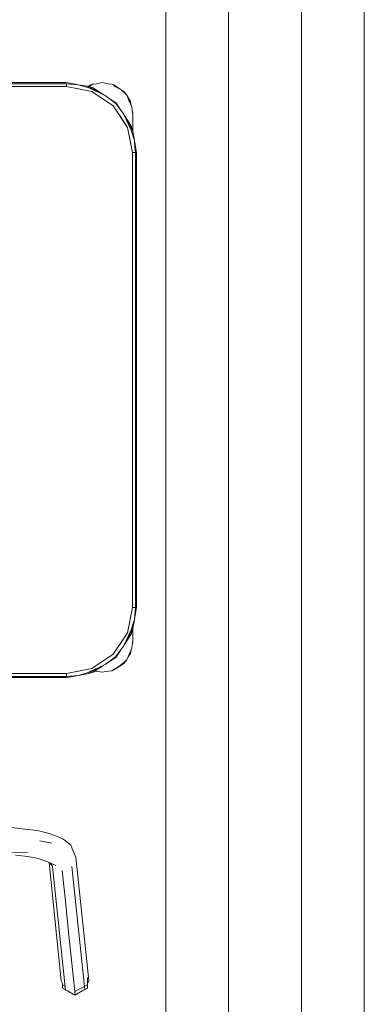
# Model space of a CAD drawing. Header units: millimetres. Extents: x -261 to 187, y -214 to 106.
# Tile 100 of 256: x -217.939 to -217.679, y -155.481 to -154.736. Entities that reach past the tile are written whole.
import ezdxf

# ---------------------------------------------------------------- set-up
doc = ezdxf.new("R2010")
doc.units = ezdxf.units.MM
doc.header["$LTSCALE"] = 0.005
doc.header["$MEASUREMENT"] = 0
for name, color, linetype, lineweight in [('IFC-Elemento de mobília-Contorno', 9, 'Continuous', 5), ('IFC-Janela-Contorno', 9, 'Continuous', 5), ('IFC-Parede padrão-Contorno', 9, 'Continuous', 5), ('IFC-Viga-Contorno', 9, 'Continuous', 5)]:
    doc.layers.add(name, color=color, linetype=linetype, lineweight=lineweight)

msp = doc.modelspace()

# ---------------------------------------------------------------- linework, layer by layer
at = {"layer": 'IFC-Elemento de mobília-Contorno', "lineweight": 5}
for p, q in [((-218.39801, -154.78665), (-217.90405, -154.78665)), ((-218.15098, -154.78365), (-217.90405, -154.78365)), ((-218.15098, -154.78453), (-217.90405, -154.78453)), ((-217.90405, -154.78365), (-217.89487, -154.78528)), ((-217.90405, -154.78453), (-217.89487, -154.78528)), ((-217.90405, -154.78665), (-217.90405, -154.78453)), ((-217.90405, -154.78665), (-217.90405, -154.78559)), ((-217.90405, -154.78665), (-217.89235, -154.78898)), ((-217.90405, -154.78665), (-217.88491, -154.79046)), ((-217.89487, -154.78528), (-217.88714, -154.78772)), ((-217.89487, -154.78528), (-217.88815, -154.78641)), ((-217.89235, -154.78898), (-217.88491, -154.79046)), ((-217.88815, -154.78641), (-217.87475, -154.79355)), ((-217.88815, -154.78641), (-217.88377, -154.78769)), ((-217.88815, -154.78641), (-217.8873, -154.78687)), ((-217.8875, -154.7866), (-217.88572, -154.78541)), ((-217.88714, -154.78772), (-217.87475, -154.79355)), ((-217.88703, -154.78674), (-217.88627, -154.78634)), ((-217.88627, -154.78634), (-217.88403, -154.78479)), ((-217.88572, -154.78541), (-217.88403, -154.78479)), ((-217.88403, -154.78479), (-217.88132, -154.78453)), ((-217.88377, -154.78769), (-217.87597, -154.7929)), ((-217.88132, -154.78453), (-217.87692, -154.78366)), ((-217.87692, -154.78366), (-217.87252, -154.78453)), ((-217.87252, -154.78453), (-217.86982, -154.78479)), ((-217.86982, -154.78479), (-217.86812, -154.78541)), ((-217.86848, -154.78622), (-217.86291, -154.78903)), ((-217.86812, -154.78541), (-217.86439, -154.7879)), ((-217.86439, -154.7879), (-217.86066, -154.7904)), ((-217.86291, -154.78903), (-217.85832, -154.79314)), ((-217.88491, -154.79046), (-217.86869, -154.8013)), ((-217.87475, -154.79355), (-217.86671, -154.79961)), ((-217.87475, -154.79355), (-217.87272, -154.79507)), ((-217.87281, -154.79501), (-217.86657, -154.79918)), ((-217.86066, -154.7904), (-217.85832, -154.79314)), ((-217.85832, -154.79314), (-217.85568, -154.79786)), ((-217.85832, -154.79314), (-217.85678, -154.79713)), ((-217.85678, -154.79713), (-217.85462, -154.80197)), ((-217.86869, -154.8013), (-217.85786, -154.81752)), ((-217.86869, -154.8013), (-217.86328, -154.80941)), ((-217.86671, -154.79961), (-217.86095, -154.80735)), ((-217.86657, -154.79918), (-217.86258, -154.80515)), ((-217.85568, -154.79786), (-217.85505, -154.801)), ((-217.85462, -154.80197), (-217.85415, -154.80598)), ((-217.86328, -154.80941), (-217.85786, -154.81752)), ((-217.86095, -154.80735), (-217.85512, -154.81975)), ((-217.86095, -154.80735), (-217.85446, -154.81953)), ((-217.86028, -154.80859), (-217.85509, -154.81637)), ((-217.85427, -154.80493), (-217.85393, -154.80666)), ((-217.85415, -154.80598), (-217.85393, -154.80666)), ((-217.85415, -154.80598), (-217.85393, -154.80666)), ((-217.85415, -154.80598), (-217.85393, -154.80786)), ((-217.85393, -154.81164), (-217.85393, -154.80666)), ((-217.85393, -154.82034), (-217.85393, -154.80666)), ((-217.85393, -154.80906), (-217.85393, -154.80786)), ((-217.85393, -154.81035), (-217.85393, -154.80906)), ((-217.85393, -154.81164), (-217.85393, -154.81035)), ((-217.85393, -154.82034), (-217.85393, -154.81164)), ((-217.85786, -154.81752), (-217.85638, -154.82496)), ((-217.85786, -154.81752), (-217.85405, -154.83665)), ((-217.85512, -154.81975), (-217.85268, -154.82747)), ((-217.85509, -154.81637), (-217.8538, -154.82076)), ((-217.85446, -154.81953), (-217.85393, -154.82053)), ((-217.85393, -154.81786), (-217.85393, -154.81475)), ((-217.85393, -154.82034), (-217.85393, -154.81786)), ((-217.85638, -154.82496), (-217.85405, -154.83665)), ((-217.85393, -154.82053), (-217.8538, -154.82076)), ((-217.8538, -154.82076), (-217.85268, -154.82747)), ((-217.85268, -154.82747), (-217.85254, -154.82917)), ((-217.85268, -154.82747), (-217.85105, -154.83665)), ((-217.85254, -154.82918), (-217.85193, -154.83665)), ((-217.85405, -154.83665), (-217.85299, -154.83665)), ((-217.85405, -155.18062), (-217.85405, -154.83665)), ((-217.85405, -154.83665), (-217.85193, -154.83665)), ((-217.85193, -155.18062), (-217.85193, -154.83665)), ((-217.85105, -155.18062), (-217.85105, -154.83665)), ((-217.85786, -155.19975), (-217.85405, -155.18062)), ((-217.85638, -155.19231), (-217.85405, -155.18062)), ((-217.85405, -155.18062), (-217.85193, -155.18062)), ((-217.85405, -155.18062), (-217.85299, -155.18062)), ((-217.85268, -155.1898), (-217.85193, -155.18062)), ((-217.85268, -155.1898), (-217.85105, -155.18062)), ((-217.85512, -155.19753), (-217.85268, -155.1898)), ((-217.8538, -155.19652), (-217.85268, -155.1898)), ((-217.86095, -155.20992), (-217.8538, -155.19652)), ((-217.86095, -155.20992), (-217.85512, -155.19753)), ((-217.85786, -155.19975), (-217.85638, -155.19231)), ((-217.85509, -155.2009), (-217.8538, -155.19652)), ((-217.85445, -155.19771), (-217.8538, -155.19652)), ((-217.85393, -155.20165), (-217.85393, -155.19694)), ((-217.85393, -155.19864), (-217.85393, -155.19694)), ((-217.85393, -155.20662), (-217.85393, -155.19694)), ((-217.86869, -155.21597), (-217.85786, -155.19975)), ((-217.86328, -155.20786), (-217.85786, -155.19975)), ((-217.86028, -155.20868), (-217.85509, -155.2009)), ((-217.85455, -155.21132), (-217.85393, -155.20542)), ((-217.85419, -155.20797), (-217.85393, -155.20662)), ((-217.85411, -155.2072), (-217.85393, -155.20662)), ((-217.85411, -155.2072), (-217.85393, -155.20662)), ((-217.85393, -155.20293), (-217.85393, -155.20165)), ((-217.85393, -155.20662), (-217.85393, -155.20165)), ((-217.85393, -155.20422), (-217.85393, -155.20293)), ((-217.85393, -155.20542), (-217.85393, -155.20422)), ((-217.86869, -155.21597), (-217.86328, -155.20786)), ((-217.867, -155.21796), (-217.86095, -155.20992)), ((-217.86657, -155.2181), (-217.86243, -155.21189)), ((-217.86248, -155.21196), (-217.86095, -155.20992)), ((-217.85678, -155.21664), (-217.85455, -155.21132)), ((-217.85568, -155.21543), (-217.85514, -155.21274)), ((-217.88491, -155.22681), (-217.86869, -155.21597)), ((-217.87475, -155.22372), (-217.867, -155.21796)), ((-217.87256, -155.2221), (-217.86657, -155.2181)), ((-217.86066, -155.2222), (-217.85832, -155.22014)), ((-217.86066, -155.22289), (-217.85832, -155.22014)), ((-217.85832, -155.22014), (-217.85678, -155.21664)), ((-217.85734, -155.21792), (-217.85568, -155.21543)), ((-217.90405, -155.23062), (-217.88491, -155.22681)), ((-217.90405, -155.23062), (-217.89235, -155.22829)), ((-217.89235, -155.22829), (-217.88491, -155.22681)), ((-217.88815, -155.23086), (-217.87475, -155.22372)), ((-217.88714, -155.22955), (-217.87475, -155.22372)), ((-217.88377, -155.22959), (-217.87597, -155.22437)), ((-217.88237, -155.22865), (-217.88132, -155.22875)), ((-217.88132, -155.22875), (-217.87692, -155.22962)), ((-217.87692, -155.22962), (-217.87252, -155.22875)), ((-217.87252, -155.22875), (-217.86982, -155.2285)), ((-217.86982, -155.2285), (-217.86446, -155.22519)), ((-217.86982, -155.2285), (-217.86812, -155.22787)), ((-217.86812, -155.22787), (-217.86439, -155.22538)), ((-217.86446, -155.22519), (-217.86066, -155.2222)), ((-217.86439, -155.22538), (-217.86066, -155.22289)), ((-218.39801, -155.23062), (-217.90405, -155.23062)), ((-218.39801, -155.23274), (-217.90405, -155.23274)), ((-218.39801, -155.23362), (-217.90405, -155.23362)), ((-217.90405, -155.23168), (-217.90405, -155.23062)), ((-217.90405, -155.23274), (-217.90405, -155.23062)), ((-217.90405, -155.23274), (-217.89487, -155.23199)), ((-217.90405, -155.23362), (-217.89487, -155.23199)), ((-217.89487, -155.23199), (-217.88714, -155.22955)), ((-217.89487, -155.23199), (-217.88815, -155.23086)), ((-217.88815, -155.23086), (-217.88377, -155.22959)), ((-217.9455, -155.34707), (-217.93345, -155.34844)), ((-217.93345, -155.34844), (-217.92596, -155.34936)), ((-217.92596, -155.34936), (-217.91633, -155.35184)), ((-217.91633, -155.35184), (-217.91021, -155.35413)), ((-217.91021, -155.35413), (-217.90648, -155.35585)), ((-217.90648, -155.35585), (-217.90464, -155.35717)), ((-217.92416, -155.35695), (-217.91508, -155.35879)), ((-217.90464, -155.35717), (-217.90066, -155.36046)), ((-217.90066, -155.36046), (-217.8999, -155.36226)), ((-217.8999, -155.36226), (-217.89687, -155.36932)), ((-217.9455, -155.36615), (-217.93345, -155.36583)), ((-217.94262, -155.36801), (-217.93311, -155.36903)), ((-217.93311, -155.36903), (-217.92539, -155.37051)), ((-217.92539, -155.37051), (-217.91929, -155.37237)), ((-217.89829, -155.36641), (-217.89687, -155.36932)), ((-217.89687, -155.36932), (-217.88719, -155.46275)), ((-217.91929, -155.37237), (-217.91211, -155.37574)), ((-217.91715, -155.37337), (-217.90789, -155.46289)), ((-217.91672, -155.37357), (-217.91486, -155.37496)), ((-217.91629, -155.37389), (-217.91453, -155.37652)), ((-217.91453, -155.37652), (-217.90486, -155.46995)), ((-217.8999, -155.37642), (-217.89022, -155.46985)), ((-217.90721, -155.3794), (-217.9048, -155.40276)), ((-217.9048, -155.40276), (-217.90238, -155.42612)), ((-217.90238, -155.42612), (-217.89996, -155.44948)), ((-217.89996, -155.44948), (-217.89772, -155.47106)), ((-217.90789, -155.46289), (-217.90705, -155.46484)), ((-217.90705, -155.46586), (-217.90705, -155.46484)), ((-217.90705, -155.46586), (-217.90517, -155.4669)), ((-217.90705, -155.46845), (-217.90705, -155.46586)), ((-217.89763, -155.47111), (-217.8882, -155.46586)), ((-217.8882, -155.46586), (-217.8882, -155.4604)), ((-217.8882, -155.46512), (-217.88719, -155.46275)), ((-217.8882, -155.46845), (-217.8882, -155.46512)), ((-217.8882, -155.46845), (-217.8882, -155.46586)), ((-217.90705, -155.46845), (-217.90501, -155.46958)), ((-217.90501, -155.46958), (-217.90486, -155.46995)), ((-217.90486, -155.46995), (-217.90313, -155.47063)), ((-217.90313, -155.47063), (-217.89763, -155.4737)), ((-217.89772, -155.47106), (-217.89763, -155.47111)), ((-217.89763, -155.4737), (-217.89209, -155.47062)), ((-217.89763, -155.4737), (-217.89763, -155.47111)), ((-217.89209, -155.47062), (-217.89022, -155.46985)), ((-217.89022, -155.46985), (-217.89007, -155.46949)), ((-217.89007, -155.46949), (-217.8882, -155.46845))]:
    msp.add_line(p, q, dxfattribs=at)
at = {"layer": 'IFC-Janela-Contorno', "lineweight": 5}
for p, q in [((-217.78157, -155.5786), (-217.78157, -153.63876)), ((-217.72658, -155.5786), (-217.72658, -153.63876))]:
    msp.add_line(p, q, dxfattribs=at)
at = {"layer": 'IFC-Parede padrão-Contorno', "lineweight": 5}
for p, q in [((-217.67908, -155.6086), (-217.67908, -153.60876)), ((-217.82907, -155.5786), (-217.82907, -153.63876))]:
    msp.add_line(p, q, dxfattribs=at)
at = {"layer": 'IFC-Viga-Contorno', "lineweight": 5}
msp.add_line((-217.67903, -157.99061), (-217.67903, -145.02558), dxfattribs=at)

doc.saveas('drawing.dxf')
